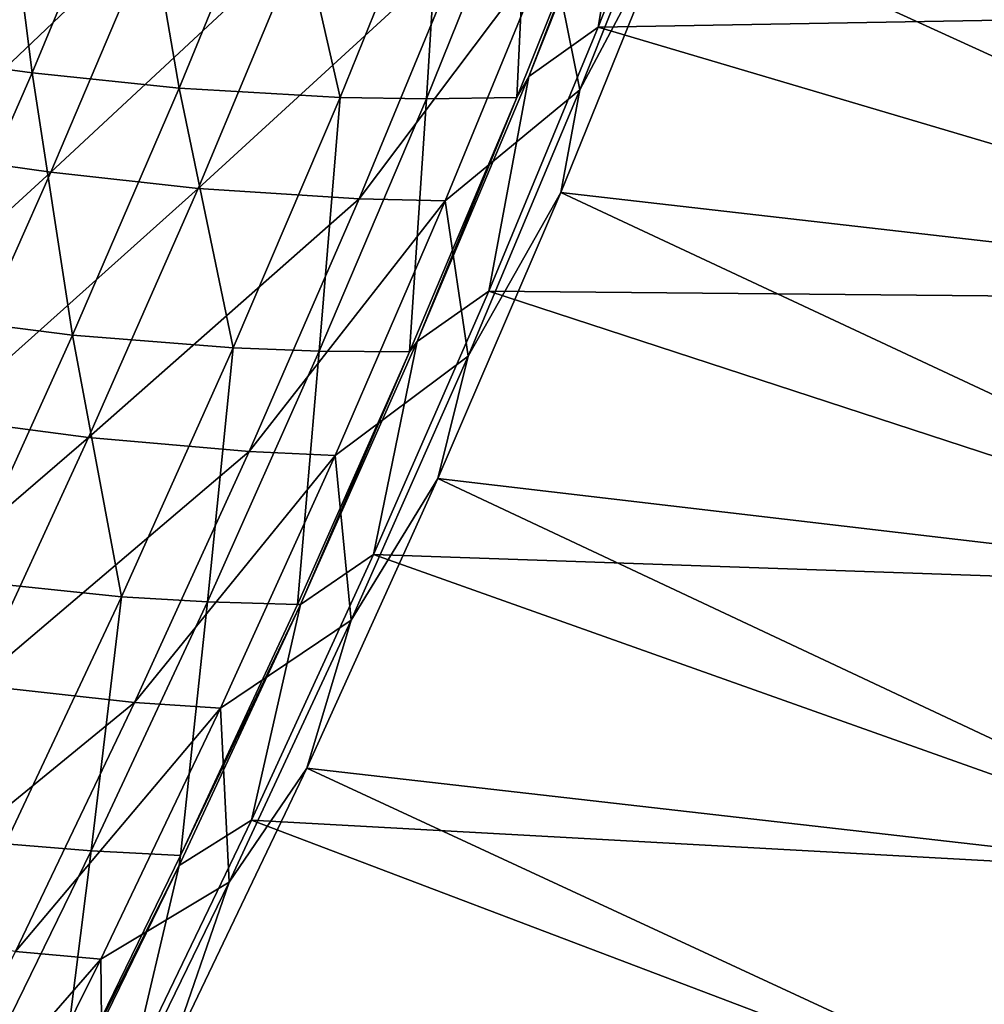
# Model space of a CAD drawing. Header units: metres. Extents: x 0 to 1400, y -1400 to 0.
# Tile 246 of 256: x 1240 to 1292, y -830 to -777. Entities that reach past the tile are written whole.
import ezdxf

# ---------------------------------------------------------------- set-up
doc = ezdxf.new("R2010")
doc.units = ezdxf.units.M

msp = doc.modelspace()

# ---------------------------------------------------------------- linework, layer by layer
at = {"layer": 'None'}
for points in [[(1276.948486, -763.044983, -29.542738), (1271.26123, -777.498657, -29.5424), (1326.619751, -776.539124)], [(1271.26123, -777.498657, -29.5424), (1276.948486, -763.044983, -29.542738), (1273.235352, -765.860413, -30.957327)], [(1267.541016, -780.125427, -30.957476), (1273.235352, -765.860413, -30.957327), (1272.39209, -767.581543, -32.356552)], [(1271.26123, -777.498657, -29.5424), (1273.235352, -765.860413, -30.957327), (1267.541016, -780.125427, -30.957476)], [(1241.008789, -779.926514, -199.939331), (1239.235352, -766.003479, -255.906555), (1233.785645, -778.952148, -255.907166)], [(1241.008789, -779.926514, -199.939331), (1246.459473, -766.819946, -199.938797), (1239.235352, -766.003479, -255.906555)], [(1248.864136, -780.749756, -144.007004), (1246.459473, -766.819946, -199.938797), (1241.008789, -779.926514, -199.939331)], [(1248.864136, -780.749756, -144.007004), (1254.318481, -767.470337, -144.006454), (1246.459473, -766.819946, -199.938797)], [(1275.986206, -766.505188, -32.844967), (1270.280396, -780.836548, -32.845013), (1268.714478, -773.073181, -60.69873)], [(1275.349487, -771.286072, -32.127712), (1270.280396, -780.836548, -32.845013), (1275.986206, -766.505188, -32.844967)], [(1257.462524, -781.24884, -88.135071), (1254.318481, -767.470337, -144.006454), (1248.864136, -780.749756, -144.007004)], [(1257.462524, -781.24884, -88.135071), (1262.92627, -767.78186, -88.134338), (1254.318481, -767.470337, -144.006454)], [(1262.074463, -781.322754, -60.228748), (1262.92627, -767.78186, -88.134338), (1257.462524, -781.24884, -88.135071)], [(1266.910522, -781.250732, -32.357498), (1267.546021, -767.75647, -60.227547), (1262.074463, -781.322754, -60.228748)], [(1262.074463, -781.322754, -60.228748), (1267.546021, -767.75647, -60.227547), (1262.92627, -767.78186, -88.134338)], [(1266.910522, -781.250732, -32.357498), (1267.541016, -780.125427, -30.957476), (1272.39209, -767.581543, -32.356552)], [(1266.910522, -781.250732, -32.357498), (1272.39209, -767.581543, -32.356552), (1267.546021, -767.75647, -60.227547)], [(1228.069458, -783.239258, -312.24823), (1233.664185, -770.318237, -312.246552), (1240.380859, -771.164429, -256.284637)], [(1234.783325, -784.229309, -256.286224), (1228.069458, -783.239258, -312.24823), (1240.380859, -771.164429, -256.284637)], [(1240.380859, -771.164429, -256.284637), (1247.616211, -772.020935, -200.339798), (1234.783325, -784.229309, -256.286224)], [(1321.372314, -792.277405, -3), (1269.250122, -786.319458, -32.12735), (1275.349487, -771.286072, -32.127712)], [(1275.349487, -771.286072, -32.127712), (1269.250122, -786.319458, -32.12735), (1270.280396, -780.836548, -32.845013)], [(1327.38855, -776.693176, -3), (1321.372314, -792.277405, -3), (1275.349487, -771.286072, -32.127712)], [(1247.616211, -772.020935, -200.339798), (1242.015991, -785.244934, -200.341263), (1234.783325, -784.229309, -256.286224)], [(1247.616211, -772.020935, -200.339798), (1255.483521, -772.714966, -144.435211), (1242.015991, -785.244934, -200.341263)], [(1255.483521, -772.714966, -144.435211), (1249.877563, -786.113403, -144.436371), (1242.015991, -785.244934, -200.341263)], [(1264.095093, -773.073608, -88.590881), (1249.877563, -786.113403, -144.436371), (1255.483521, -772.714966, -144.435211)], [(1264.095093, -773.073608, -88.590881), (1258.477661, -786.661987, -88.591599), (1249.877563, -786.113403, -144.436371)], [(1268.714478, -773.073181, -60.69873), (1258.477661, -786.661987, -88.591599), (1264.095093, -773.073608, -88.590881)], [(1268.714478, -773.073181, -60.69873), (1263.088013, -786.762268, -60.699455), (1258.477661, -786.661987, -88.591599)], [(1270.280396, -780.836548, -32.845013), (1263.088013, -786.762268, -60.699455), (1268.714478, -773.073181, -60.69873)], [(1326.619751, -776.539124), (1271.26123, -777.498657, -29.5424), (1320.608032, -792.104736)], [(1271.26123, -777.498657, -29.5424), (1265.404053, -791.596069, -29.542057), (1320.608032, -792.104736)], [(1265.404053, -791.596069, -29.542057), (1271.26123, -777.498657, -29.5424), (1267.541016, -780.125427, -30.957476)], [(1235.321655, -792.935486, -199.938858), (1241.008789, -779.926514, -199.939331), (1233.785645, -778.952148, -255.907166)], [(1243.167969, -793.934265, -144.006744), (1241.008789, -779.926514, -199.939331), (1235.321655, -792.935486, -199.938858)], [(1243.167969, -793.934265, -144.006744), (1248.864136, -780.749756, -144.007004), (1241.008789, -779.926514, -199.939331)], [(1261.579102, -794.28009, -30.957699), (1267.541016, -780.125427, -30.957476), (1266.910522, -781.250732, -32.357498)], [(1265.404053, -791.596069, -29.542057), (1267.541016, -780.125427, -30.957476), (1261.579102, -794.28009, -30.957699)], [(1251.75061, -794.624451, -88.135338), (1248.864136, -780.749756, -144.007004), (1243.167969, -793.934265, -144.006744)], [(1251.75061, -794.624451, -88.135338), (1257.462524, -781.24884, -88.135071), (1248.864136, -780.749756, -144.007004)], [(1270.280396, -780.836548, -32.845013), (1264.301758, -795.055908, -32.84507), (1263.088013, -786.762268, -60.699455)], [(1269.250122, -786.319458, -32.12735), (1264.301758, -795.055908, -32.84507), (1270.280396, -780.836548, -32.845013)], [(1256.351196, -794.799805, -60.229759), (1257.462524, -781.24884, -88.135071), (1251.75061, -794.624451, -88.135338)], [(1256.351196, -794.799805, -60.229759), (1262.074463, -781.322754, -60.228748), (1257.462524, -781.24884, -88.135071)], [(1261.172974, -794.83313, -32.358467), (1262.074463, -781.322754, -60.228748), (1256.351196, -794.799805, -60.229759)], [(1261.172974, -794.83313, -32.358467), (1261.579102, -794.28009, -30.957699), (1266.910522, -781.250732, -32.357498)], [(1261.172974, -794.83313, -32.358467), (1266.910522, -781.250732, -32.357498), (1262.074463, -781.322754, -60.228748)], [(1234.783325, -784.229309, -256.286224), (1242.015991, -785.244934, -200.341263), (1228.95105, -797.189392, -256.286713)], [(1242.015991, -785.244934, -200.341263), (1236.175781, -798.366333, -200.341705), (1228.95105, -797.189392, -256.286713)], [(1242.015991, -785.244934, -200.341263), (1249.877563, -786.113403, -144.436371), (1236.175781, -798.366333, -200.341705)], [(1249.877563, -786.113403, -144.436371), (1244.025879, -799.411987, -144.436707), (1236.175781, -798.366333, -200.341705)], [(1258.477661, -786.661987, -88.591599), (1244.025879, -799.411987, -144.436707), (1249.877563, -786.113403, -144.436371)], [(1315.052124, -807.740845, -3), (1262.695313, -801.591187, -32.126972), (1269.250122, -786.319458, -32.12735)], [(1269.250122, -786.319458, -32.12735), (1262.695313, -801.591187, -32.126972), (1264.301758, -795.055908, -32.84507)], [(1321.372314, -792.277405, -3), (1315.052124, -807.740845, -3), (1269.250122, -786.319458, -32.12735)], [(1258.477661, -786.661987, -88.591599), (1252.607666, -800.153931, -88.591843), (1244.025879, -799.411987, -144.436707)], [(1263.088013, -786.762268, -60.699455), (1252.607666, -800.153931, -88.591843), (1258.477661, -786.661987, -88.591599)], [(1263.088013, -786.762268, -60.699455), (1257.2052, -800.357056, -60.699963), (1252.607666, -800.153931, -88.591843)], [(1264.301758, -795.055908, -32.84507), (1257.2052, -800.357056, -60.699963), (1263.088013, -786.762268, -60.699455)], [(1265.404053, -791.596069, -29.542057), (1259.251953, -805.659729, -29.541704), (1314.292847, -807.549744)], [(1259.251953, -805.659729, -29.541704), (1265.404053, -791.596069, -29.542057), (1261.579102, -794.28009, -30.957699)], [(1320.608032, -792.104736), (1265.404053, -791.596069, -29.542057), (1314.292847, -807.549744)], [(1237.234375, -807.021301, -144.005646), (1243.167969, -793.934265, -144.006744), (1235.321655, -792.935486, -199.938858)], [(1245.794678, -807.906128, -88.135139), (1243.167969, -793.934265, -144.006744), (1237.234375, -807.021301, -144.005646)], [(1245.794678, -807.906128, -88.135139), (1251.75061, -794.624451, -88.135338), (1243.167969, -793.934265, -144.006744)], [(1255.353638, -808.32196, -30.957983), (1261.579102, -794.28009, -30.957699), (1261.172974, -794.83313, -32.358467)], [(1259.251953, -805.659729, -29.541704), (1261.579102, -794.28009, -30.957699), (1255.353638, -808.32196, -30.957983)], [(1250.380005, -808.18512, -60.230556), (1251.75061, -794.624451, -88.135338), (1245.794678, -807.906128, -88.135139)], [(1250.380005, -808.18512, -60.230556), (1256.351196, -794.799805, -60.229759), (1251.75061, -794.624451, -88.135338)], [(1255.183472, -808.326355, -32.359447), (1256.351196, -794.799805, -60.229759), (1250.380005, -808.18512, -60.230556)], [(1255.183472, -808.326355, -32.359447), (1261.172974, -794.83313, -32.358467), (1256.351196, -794.799805, -60.229759)], [(1255.183472, -808.326355, -32.359447), (1255.353638, -808.32196, -30.957983), (1261.172974, -794.83313, -32.358467)], [(1264.301758, -795.055908, -32.84507), (1258.056274, -809.160156, -32.845074), (1257.2052, -800.357056, -60.699963)], [(1262.695313, -801.591187, -32.126972), (1258.056274, -809.160156, -32.845074), (1264.301758, -795.055908, -32.84507)], [(1236.175781, -798.366333, -200.341705), (1244.025879, -799.411987, -144.436707), (1230.10144, -811.382751, -200.341095)], [(1244.025879, -799.411987, -144.436707), (1237.933838, -812.608337, -144.436188), (1230.10144, -811.382751, -200.341095)], [(1252.607666, -800.153931, -88.591843), (1237.933838, -812.608337, -144.436188), (1244.025879, -799.411987, -144.436707)], [(1252.607666, -800.153931, -88.591843), (1246.490234, -813.547302, -88.591591), (1237.933838, -812.608337, -144.436188)], [(1257.2052, -800.357056, -60.699963), (1246.490234, -813.547302, -88.591591), (1252.607666, -800.153931, -88.591843)], [(1257.2052, -800.357056, -60.699963), (1251.071045, -813.855469, -60.700245), (1246.490234, -813.547302, -88.591591)], [(1258.056274, -809.160156, -32.845074), (1251.071045, -813.855469, -60.700245), (1257.2052, -800.357056, -60.699963)], [(1308.434082, -823.079224, -3), (1255.683228, -817.057434, -32.126579), (1262.695313, -801.591187, -32.126972)], [(1262.695313, -801.591187, -32.126972), (1255.683228, -817.057434, -32.126579), (1258.056274, -809.160156, -32.845074)], [(1315.052124, -807.740845, -3), (1308.434082, -823.079224, -3), (1262.695313, -801.591187, -32.126972)], [(1259.251953, -805.659729, -29.541704), (1252.734131, -819.834717, -29.541344), (1307.68042, -822.869812)], [(1252.734131, -819.834717, -29.541344), (1259.251953, -805.659729, -29.541704), (1255.353638, -808.32196, -30.957983)], [(1314.292847, -807.549744), (1259.251953, -805.659729, -29.541704), (1307.68042, -822.869812)], [(1239.598267, -821.091675, -88.134438), (1245.794678, -807.906128, -88.135139), (1237.234375, -807.021301, -144.005646)], [(1244.164307, -821.476501, -60.231125), (1245.794678, -807.906128, -88.135139), (1239.598267, -821.091675, -88.134438)], [(1244.164307, -821.476501, -60.231125), (1250.380005, -808.18512, -60.230556), (1245.794678, -807.906128, -88.135139)], [(1248.945068, -821.728271, -32.360432), (1250.380005, -808.18512, -60.230556), (1244.164307, -821.476501, -60.231125)], [(1248.869263, -822.247742, -30.958321), (1255.353638, -808.32196, -30.957983), (1248.945068, -821.728271, -32.360432)], [(1252.734131, -819.834717, -29.541344), (1255.353638, -808.32196, -30.957983), (1248.869263, -822.247742, -30.958321)], [(1248.945068, -821.728271, -32.360432), (1255.183472, -808.326355, -32.359447), (1250.380005, -808.18512, -60.230556)], [(1255.353638, -808.32196, -30.957983), (1255.183472, -808.326355, -32.359447), (1248.945068, -821.728271, -32.360432)], [(1258.056274, -809.160156, -32.845074), (1251.54895, -823.14624, -32.845058), (1251.071045, -813.855469, -60.700245)], [(1255.683228, -817.057434, -32.126579), (1251.54895, -823.14624, -32.845058), (1258.056274, -809.160156, -32.845074)], [(1246.490234, -813.547302, -88.591591), (1231.606934, -825.700256, -144.434799), (1237.933838, -812.608337, -144.436188)], [(1246.490234, -813.547302, -88.591591), (1240.130371, -826.839905, -88.590828), (1231.606934, -825.700256, -144.434799)], [(1251.071045, -813.855469, -60.700245), (1240.130371, -826.839905, -88.590828), (1246.490234, -813.547302, -88.591591)], [(1251.071045, -813.855469, -60.700245), (1244.690308, -827.255493, -60.700283), (1240.130371, -826.839905, -88.590828)], [(1251.54895, -823.14624, -32.845058), (1244.690308, -827.255493, -60.700283), (1251.071045, -813.855469, -60.700245)], [(1301.524536, -838.288452, -3), (1248.311279, -832.477112, -32.126186), (1255.683228, -817.057434, -32.126579)], [(1255.683228, -817.057434, -32.126579), (1248.311279, -832.477112, -32.126186), (1251.54895, -823.14624, -32.845058)], [(1308.434082, -823.079224, -3), (1301.524536, -838.288452, -3), (1255.683228, -817.057434, -32.126579)], [(1252.734131, -819.834717, -29.541344), (1246.279907, -833.225891, -29.541002), (1300.776733, -838.060852)], [(1246.279907, -833.225891, -29.541002), (1252.734131, -819.834717, -29.541344), (1248.869263, -822.247742, -30.958321)], [(1307.68042, -822.869812), (1252.734131, -819.834717, -29.541344), (1300.776733, -838.060852)], [(1237.707397, -834.671631, -60.231441), (1244.164307, -821.476501, -60.231125), (1239.598267, -821.091675, -88.134438)], [(1242.460938, -835.03656, -32.361412), (1244.164307, -821.476501, -60.231125), (1237.707397, -834.671631, -60.231441)], [(1242.460938, -835.03656, -32.361412), (1248.945068, -821.728271, -32.360432), (1244.164307, -821.476501, -60.231125)], [(1248.869263, -822.247742, -30.958321), (1248.945068, -821.728271, -32.360432), (1242.460938, -835.03656, -32.361412)], [(1242.131714, -836.05188, -30.958696), (1248.869263, -822.247742, -30.958321), (1242.460938, -835.03656, -32.361412)], [(1246.279907, -833.225891, -29.541002), (1248.869263, -822.247742, -30.958321), (1242.131714, -836.05188, -30.958696)], [(1251.54895, -823.14624, -32.845058), (1244.785156, -837.010315, -32.845078), (1244.690308, -827.255493, -60.700283)], [(1248.311279, -832.477112, -32.126186), (1244.785156, -837.010315, -32.845078), (1251.54895, -823.14624, -32.845058)], [(1244.690308, -827.255493, -60.700283), (1233.533447, -840.029724, -88.589523), (1240.130371, -826.839905, -88.590828)], [(1244.690308, -827.255493, -60.700283), (1238.068115, -840.554932, -60.700069), (1233.533447, -840.029724, -88.589523)], [(1244.785156, -837.010315, -32.845078), (1238.068115, -840.554932, -60.700069), (1244.690308, -827.255493, -60.700283)]]:
    msp.add_3dface(points, dxfattribs=at)

doc.saveas('drawing.dxf')
